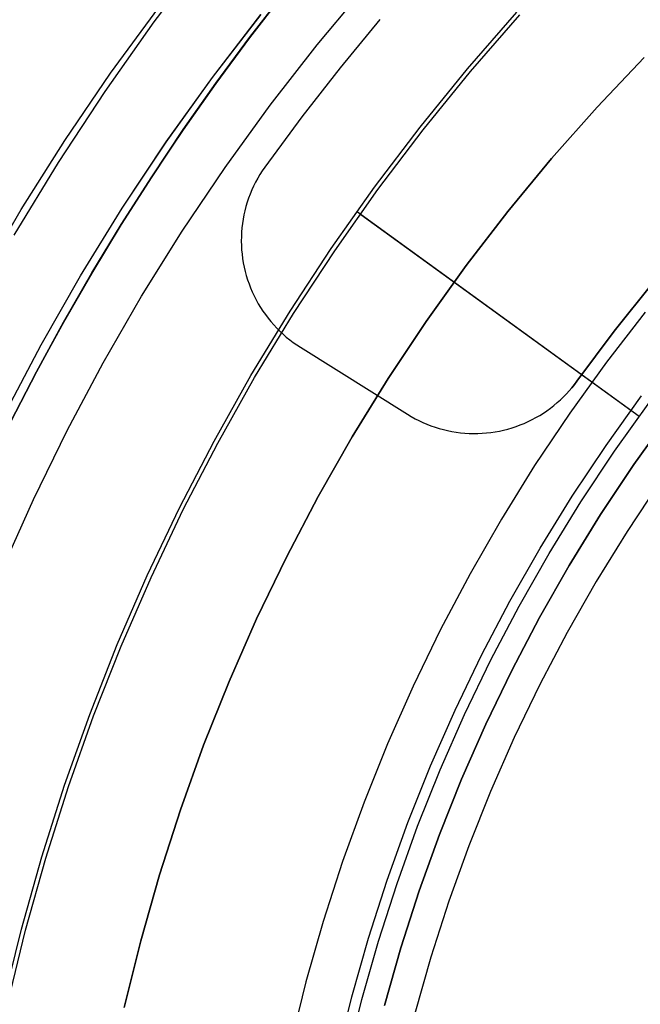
# Model space of a CAD drawing. Header units: millimetres. Extents: x 8926 to 10090, y -5004 to -3986.
# Tile 105 of 256: x 9490.62 to 9495.54, y -4349.98 to -4342.17. Entities that reach past the tile are written whole.
import ezdxf

# ---------------------------------------------------------------- set-up
doc = ezdxf.new("R2010")
doc.units = ezdxf.units.MM
for name, color, linetype in [('1', 7, 'Continuous'), ('COLOR EXT', 7, 'Continuous'), ('PLASTICO NEGRO', 7, 'Continuous')]:
    doc.layers.add(name, color=color, linetype=linetype)
doc.layers.add('BLANCO METALICO', color=7, linetype='Continuous', true_color=0xededed)

msp = doc.modelspace()

# ---------------------------------------------------------------- linework, layer by layer
at = {"layer": '1', "color": 250, "true_color": 0x111111}
for p, q in [((9491.6867, -4342.1833, 145.4778), (9492.0938, -4341.646, 145.4778)), ((9492.7187, -4341.9521, 98.1043), (9492.4437, -4342.3076, 98.1043)), ((9492.4437, -4342.3076, 102.5366), (9492.7187, -4341.9521, 102.5366)), ((9492.4452, -4342.3087, 41.909), (9492.7202, -4341.9532, 41.909)), ((9492.4452, -4342.3087, 46.313), (9492.7202, -4341.9532, 46.313)), ((9491.3421, -4342.5902, 145.4778), (9491.7238, -4342.0686, 145.4778)), ((9494.1707, -4342.5545, 39.9852), (9494.5623, -4342.1049, 39.9852)), ((9491.2981, -4342.7342, 145.4778), (9491.6867, -4342.1833, 145.4778)), ((9492.1485, -4342.6228, 100.3203), (9492.5329, -4342.1234, 100.3203)), ((9492.15, -4342.6239, 44.111), (9492.5343, -4342.1246, 44.111)), ((9494.1957, -4342.5762, 104.4947), (9494.5865, -4342.1275, 104.4947)), ((9492.4437, -4342.3076, 98.1043), (9492.1768, -4342.6693, 98.1043)), ((9492.1768, -4342.6693, 102.5366), (9492.4437, -4342.3076, 102.5366)), ((9492.1783, -4342.6704, 41.909), (9492.4452, -4342.3087, 41.909)), ((9492.1783, -4342.6704, 46.313), (9492.4452, -4342.3087, 46.313)), ((9493.7947, -4343.0171, 39.9852), (9494.1707, -4342.5545, 39.9852)), ((9493.8205, -4343.0379, 104.4947), (9494.1957, -4342.5762, 104.4947)), ((9490.9785, -4343.1245, 145.4778), (9491.3421, -4342.5902, 145.4778)), ((9491.7816, -4343.1352, 100.3203), (9492.1485, -4342.6228, 100.3203)), ((9491.7831, -4343.1363, 44.111), (9492.15, -4342.6239, 44.111)), ((9490.9285, -4343.298, 145.4778), (9491.2981, -4342.7342, 145.4778)), ((9492.1768, -4342.6693, 98.1043), (9491.9181, -4343.037, 98.1043)), ((9491.9181, -4343.037, 102.5366), (9492.1768, -4342.6693, 102.5366)), ((9491.9196, -4343.0381, 41.909), (9492.1783, -4342.6704, 41.909)), ((9491.9196, -4343.0381, 46.313), (9492.1783, -4342.6704, 46.313)), ((9491.9181, -4343.037, 98.1043), (9491.6679, -4343.4105, 98.1043)), ((9491.6679, -4343.4105, 102.5366), (9491.9181, -4343.037, 102.5366)), ((9491.6694, -4343.4116, 41.909), (9491.9196, -4343.0381, 41.909)), ((9491.6694, -4343.4116, 46.313), (9491.9196, -4343.0381, 46.313)), ((9493.4346, -4343.4923, 39.9852), (9493.7947, -4343.0171, 39.9852)), ((9493.4611, -4343.5122, 104.4947), (9493.8205, -4343.0379, 104.4947)), ((9490.6333, -4343.6709, 145.4778), (9490.9785, -4343.1245, 145.4778)), ((9491.4326, -4343.6599, 100.3203), (9491.7816, -4343.1352, 100.3203)), ((9491.4342, -4343.6609, 44.111), (9491.7831, -4343.1363, 44.111)), ((9490.5784, -4343.8741, 145.4778), (9490.9285, -4343.298, 145.4778)), ((9491.6679, -4343.4105, 98.1043), (9491.4261, -4343.7896, 98.1043)), ((9491.4261, -4343.7896, 102.5366), (9491.6679, -4343.4105, 102.5366)), ((9491.4277, -4343.7906, 41.909), (9491.6694, -4343.4116, 41.909)), ((9491.4277, -4343.7906, 46.313), (9491.6694, -4343.4116, 46.313)), ((9493.091, -4343.9795, 39.9852), (9493.4346, -4343.4923, 39.9852)), ((9493.1182, -4343.9984, 104.4947), (9493.4611, -4343.5122, 104.4947)), ((9490.307, -4344.2288, 145.4778), (9490.6333, -4343.6709, 145.4778)), ((9491.102, -4344.1964, 100.3203), (9491.4326, -4343.6599, 100.3203)), ((9491.1036, -4344.1974, 44.111), (9491.4342, -4343.6609, 44.111)), ((9495.531, -4345.3141, 39.3074), (9493.2994, -4343.6927, 39.9743)), ((9495.465, -4345.2661, 105.1278), (9493.3263, -4343.7122, 104.5052)), ((9491.4261, -4343.7896, 98.1043), (9491.193, -4344.1739, 98.1043)), ((9491.193, -4344.1739, 102.5366), (9491.4261, -4343.7896, 102.5366)), ((9491.1946, -4344.1749, 41.909), (9491.4277, -4343.7906, 41.909)), ((9491.1946, -4344.1749, 46.313), (9491.4277, -4343.7906, 46.313)), ((9492.7642, -4344.4782, 39.9852), (9493.091, -4343.9795, 39.9852)), ((9492.792, -4344.4961, 104.4947), (9493.1182, -4343.9984, 104.4947)), ((9490.79, -4344.744, 100.3203), (9491.102, -4344.1964, 100.3203)), ((9490.7916, -4344.7449, 44.111), (9491.1036, -4344.1974, 44.111)), ((9491.193, -4344.1739, 98.1043), (9490.9688, -4344.5634, 98.1043)), ((9490.9688, -4344.5634, 102.5366), (9491.193, -4344.1739, 102.5366)), ((9490.9704, -4344.5643, 41.909), (9491.1946, -4344.1749, 41.909)), ((9490.9704, -4344.5643, 46.313), (9491.1946, -4344.1749, 46.313)), ((9492.4545, -4344.9876, 39.9852), (9492.7642, -4344.4782, 39.9852)), ((9492.483, -4345.0045, 104.4947), (9492.792, -4344.4961, 104.4947)), ((9490.9688, -4344.5634, 98.1043), (9490.7535, -4344.9576, 98.1043)), ((9490.7535, -4344.9576, 102.5366), (9490.9688, -4344.5634, 102.5366)), ((9490.7551, -4344.9585, 41.909), (9490.9704, -4344.5643, 41.909)), ((9490.7551, -4344.9585, 46.313), (9490.9704, -4344.5643, 46.313)), ((9490.4972, -4345.302, 100.3203), (9490.79, -4344.744, 100.3203)), ((9490.4988, -4345.3028, 44.111), (9490.7916, -4344.7449, 44.111)), ((9490.7535, -4344.9576, 98.1043), (9490.5473, -4345.3565, 98.1043)), ((9490.5473, -4345.3565, 102.5366), (9490.7535, -4344.9576, 102.5366)), ((9490.5489, -4345.3573, 41.909), (9490.7551, -4344.9585, 41.909)), ((9490.5489, -4345.3573, 46.313), (9490.7551, -4344.9585, 46.313)), ((9492.1624, -4345.5074, 39.9852), (9492.4545, -4344.9876, 39.9852)), ((9492.1915, -4345.5232, 104.4947), (9492.483, -4345.0045, 104.4947)), ((9495.2693, -4345.5426, 105.1278), (9495.551, -4345.1491, 105.1278)), ((9495.3364, -4345.5889, 39.3074), (9495.6165, -4345.1978, 39.3074)), ((9491.8882, -4346.0368, 39.9852), (9492.1624, -4345.5074, 39.9852)), ((9491.9178, -4346.0516, 104.4947), (9492.1915, -4345.5232, 104.4947)), ((9495.0013, -4345.9455, 105.1278), (9495.2693, -4345.5426, 105.1278)), ((9495.07, -4345.9895, 39.3074), (9495.3364, -4345.5889, 39.3074)), ((9494.7474, -4346.3574, 105.1278), (9495.0013, -4345.9455, 105.1278)), ((9494.8176, -4346.399, 39.3074), (9495.07, -4345.9895, 39.3074)), ((9491.6322, -4346.5752, 39.9852), (9491.8882, -4346.0368, 39.9852)), ((9491.6623, -4346.5889, 104.4947), (9491.9178, -4346.0516, 104.4947)), ((9494.5079, -4346.7779, 105.1278), (9494.7474, -4346.3574, 105.1278)), ((9494.5794, -4346.817, 39.3074), (9494.8176, -4346.399, 39.3074)), ((9491.3947, -4347.122, 39.9852), (9491.6322, -4346.5752, 39.9852)), ((9491.4253, -4347.1347, 104.4947), (9491.6623, -4346.5889, 104.4947)), ((9494.283, -4347.2063, 105.1278), (9494.5079, -4346.7779, 105.1278)), ((9494.3559, -4347.243, 39.3074), (9494.5794, -4346.817, 39.3074)), ((9491.176, -4347.6767, 39.9852), (9491.3947, -4347.122, 39.9852)), ((9491.207, -4347.6882, 104.4947), (9491.4253, -4347.1347, 104.4947)), ((9494.073, -4347.6423, 105.1278), (9494.283, -4347.2063, 105.1278)), ((9494.1471, -4347.6764, 39.3074), (9494.3559, -4347.243, 39.3074)), ((9493.8782, -4348.0853, 105.1278), (9494.073, -4347.6423, 105.1278)), ((9490.9763, -4348.2384, 39.9852), (9491.176, -4347.6767, 39.9852)), ((9491.0077, -4348.2488, 104.4947), (9491.207, -4347.6882, 104.4947)), ((9493.9535, -4348.1168, 39.3074), (9494.1471, -4347.6764, 39.3074)), ((9493.6989, -4348.5347, 105.1278), (9493.8782, -4348.0853, 105.1278)), ((9493.7751, -4348.5636, 39.3074), (9493.9535, -4348.1168, 39.3074)), ((9490.7958, -4348.8066, 39.9852), (9490.9763, -4348.2384, 39.9852)), ((9490.8276, -4348.816, 104.4947), (9491.0077, -4348.2488, 104.4947)), ((9493.5351, -4348.99, 105.1278), (9493.6989, -4348.5347, 105.1278)), ((9493.6123, -4349.0163, 39.3074), (9493.7751, -4348.5636, 39.3074)), ((9490.6349, -4349.3807, 39.9852), (9490.7958, -4348.8066, 39.9852)), ((9490.6669, -4349.3889, 104.4947), (9490.8276, -4348.816, 104.4947)), ((9493.3872, -4349.4508, 105.1278), (9493.5351, -4348.99, 105.1278)), ((9493.4653, -4349.4744, 39.3074), (9493.6123, -4349.0163, 39.3074)), ((9490.4936, -4349.9599, 39.9852), (9490.6349, -4349.3807, 39.9852)), ((9490.5259, -4349.9669, 104.4947), (9490.6669, -4349.3889, 104.4947)), ((9493.2552, -4349.9163, 105.1278), (9493.3872, -4349.4508, 105.1278)), ((9493.3341, -4349.9372, 39.3074), (9493.4653, -4349.4744, 39.3074)), ((9493.1394, -4350.3862, 105.1278), (9493.2552, -4349.9163, 105.1278)), ((9493.2189, -4350.4043, 39.3074), (9493.3341, -4349.9372, 39.3074))]:
    msp.add_line(p, q, dxfattribs=at)
at = {"layer": 'BLANCO METALICO'}
for p, q in [((9495.1983, -4342.8592, 230.1361), (9495.5727, -4342.4649, 230.1361)), ((9495.5727, -4342.4649, 251.5104), (9495.1983, -4342.8592, 251.5104)), ((9495.5727, -4342.4649, 240.8233), (9495.1983, -4342.8592, 240.8233)), ((9494.8377, -4343.2662, 230.1361), (9495.1983, -4342.8592, 230.1361)), ((9495.1983, -4342.8592, 251.5104), (9494.8377, -4343.2662, 251.5104)), ((9495.1983, -4342.8592, 240.8233), (9494.8377, -4343.2662, 240.8233)), ((9494.4914, -4343.6853, 230.1361), (9494.8377, -4343.2662, 230.1361)), ((9494.8377, -4343.2662, 251.5104), (9494.4914, -4343.6853, 251.5104)), ((9494.8377, -4343.2662, 240.8233), (9494.4914, -4343.6853, 240.8233)), ((9494.1598, -4344.1162, 230.1361), (9494.4914, -4343.6853, 230.1361)), ((9494.4914, -4343.6853, 251.5104), (9494.1598, -4344.1162, 251.5104)), ((9494.4914, -4343.6853, 240.8233), (9494.1598, -4344.1162, 240.8233)), ((9493.8433, -4344.5583, 230.1361), (9494.1598, -4344.1162, 230.1361)), ((9494.1598, -4344.1162, 251.5104), (9493.8433, -4344.5583, 251.5104)), ((9494.1598, -4344.1162, 240.8233), (9493.8433, -4344.5583, 240.8233)), ((9495.58, -4344.4858, 226.5104), (9495.2737, -4344.8808, 226.5104)), ((9493.5422, -4345.011, 230.1361), (9493.8433, -4344.5583, 230.1361)), ((9493.8433, -4344.5583, 251.5104), (9493.5422, -4345.011, 251.5104)), ((9493.8433, -4344.5583, 240.8233), (9493.5422, -4345.011, 240.8233)), ((9495.2737, -4344.8808, 226.5104), (9494.9813, -4345.2862, 226.5104)), ((9493.2569, -4345.4739, 230.1361), (9493.5422, -4345.011, 230.1361)), ((9493.5422, -4345.011, 251.5104), (9493.2569, -4345.4739, 251.5104)), ((9493.5422, -4345.011, 240.8233), (9493.2569, -4345.4739, 240.8233)), ((9494.9813, -4345.2862, 226.5104), (9494.7032, -4345.7015, 226.5104)), ((9495.7656, -4345.3085, 226.5104), (9495.4893, -4345.6944, 226.5104)), ((9495.4893, -4345.6944, 251.5104), (9495.7656, -4345.3085, 251.5104)), ((9495.7656, -4345.3085, 239.0104), (9495.4893, -4345.6944, 239.0104)), ((9492.9878, -4345.9463, 230.1361), (9493.2569, -4345.4739, 230.1361)), ((9493.2569, -4345.4739, 251.5104), (9492.9878, -4345.9463, 251.5104)), ((9493.2569, -4345.4739, 240.8233), (9492.9878, -4345.9463, 240.8233)), ((9494.7032, -4345.7015, 226.5104), (9494.4397, -4346.1262, 226.5104)), ((9495.4893, -4345.6944, 226.5104), (9495.2264, -4346.0897, 226.5104)), ((9495.2264, -4346.0897, 251.5104), (9495.4893, -4345.6944, 251.5104)), ((9495.4893, -4345.6944, 239.0104), (9495.2264, -4346.0897, 239.0104)), ((9492.7351, -4346.4277, 230.1361), (9492.9878, -4345.9463, 230.1361)), ((9492.9878, -4345.9463, 251.5104), (9492.7351, -4346.4277, 251.5104)), ((9492.9878, -4345.9463, 240.8233), (9492.7351, -4346.4277, 240.8233)), ((9495.2264, -4346.0897, 226.5104), (9494.9773, -4346.4937, 226.5104)), ((9494.9773, -4346.4937, 251.5104), (9495.2264, -4346.0897, 251.5104)), ((9495.2264, -4346.0897, 239.0104), (9494.9773, -4346.4937, 239.0104)), ((9494.4397, -4346.1262, 226.5104), (9494.191, -4346.5597, 226.5104)), ((9492.4992, -4346.9176, 230.1361), (9492.7351, -4346.4277, 230.1361)), ((9492.7351, -4346.4277, 251.5104), (9492.4992, -4346.9176, 251.5104)), ((9492.7351, -4346.4277, 240.8233), (9492.4992, -4346.9176, 240.8233)), ((9494.191, -4346.5597, 226.5104), (9493.9576, -4347.0017, 226.5104)), ((9494.9773, -4346.4937, 226.5104), (9494.7424, -4346.9062, 226.5104)), ((9494.7424, -4346.9062, 251.5104), (9494.9773, -4346.4937, 251.5104)), ((9494.9773, -4346.4937, 239.0104), (9494.7424, -4346.9062, 239.0104)), ((9492.2803, -4347.4153, 230.1361), (9492.4992, -4346.9176, 230.1361)), ((9492.4992, -4346.9176, 251.5104), (9492.2803, -4347.4153, 251.5104)), ((9492.4992, -4346.9176, 240.8233), (9492.2803, -4347.4153, 240.8233)), ((9494.7424, -4346.9062, 226.5104), (9494.5218, -4347.3265, 226.5104)), ((9494.5218, -4347.3265, 251.5104), (9494.7424, -4346.9062, 251.5104)), ((9494.7424, -4346.9062, 239.0104), (9494.5218, -4347.3265, 239.0104)), ((9493.9576, -4347.0017, 226.5104), (9493.7396, -4347.4515, 226.5104)), ((9494.5218, -4347.3265, 226.5104), (9494.3158, -4347.7541, 226.5104)), ((9494.3158, -4347.7541, 251.5104), (9494.5218, -4347.3265, 251.5104)), ((9494.5218, -4347.3265, 239.0104), (9494.3158, -4347.7541, 239.0104)), ((9492.0788, -4347.9203, 230.1361), (9492.2803, -4347.4153, 230.1361)), ((9492.2803, -4347.4153, 251.5104), (9492.0788, -4347.9203, 251.5104)), ((9492.2803, -4347.4153, 240.8233), (9492.0788, -4347.9203, 240.8233)), ((9493.7396, -4347.4515, 226.5104), (9493.5374, -4347.9086, 226.5104)), ((9494.3158, -4347.7541, 226.5104), (9494.1248, -4348.1886, 226.5104)), ((9494.1248, -4348.1886, 251.5104), (9494.3158, -4347.7541, 251.5104)), ((9494.3158, -4347.7541, 239.0104), (9494.1248, -4348.1886, 239.0104)), ((9491.8948, -4348.4319, 230.1361), (9492.0788, -4347.9203, 230.1361)), ((9492.0788, -4347.9203, 251.5104), (9491.8948, -4348.4319, 251.5104)), ((9492.0788, -4347.9203, 240.8233), (9491.8948, -4348.4319, 240.8233)), ((9493.5374, -4347.9086, 226.5104), (9493.3512, -4348.3724, 226.5104)), ((9494.1248, -4348.1886, 226.5104), (9493.9488, -4348.6295, 226.5104)), ((9493.9488, -4348.6295, 251.5104), (9494.1248, -4348.1886, 251.5104)), ((9494.1248, -4348.1886, 239.0104), (9493.9488, -4348.6295, 239.0104)), ((9491.7286, -4348.9496, 230.1361), (9491.8948, -4348.4319, 230.1361)), ((9491.8948, -4348.4319, 251.5104), (9491.7286, -4348.9496, 251.5104)), ((9491.8948, -4348.4319, 240.8233), (9491.7286, -4348.9496, 240.8233)), ((9493.3512, -4348.3724, 226.5104), (9493.1811, -4348.8424, 226.5104)), ((9493.9488, -4348.6295, 226.5104), (9493.7882, -4349.0761, 226.5104)), ((9493.7882, -4349.0761, 251.5104), (9493.9488, -4348.6295, 251.5104)), ((9493.9488, -4348.6295, 239.0104), (9493.7882, -4349.0761, 239.0104)), ((9493.1811, -4348.8424, 226.5104), (9493.0275, -4349.318, 226.5104)), ((9491.5803, -4349.4727, 230.1361), (9491.7286, -4348.9496, 230.1361)), ((9491.7286, -4348.9496, 251.5104), (9491.5803, -4349.4727, 251.5104)), ((9491.7286, -4348.9496, 240.8233), (9491.5803, -4349.4727, 240.8233)), ((9493.7882, -4349.0761, 226.5104), (9493.6431, -4349.5281, 226.5104)), ((9493.6431, -4349.5281, 251.5104), (9493.7882, -4349.0761, 251.5104)), ((9493.7882, -4349.0761, 239.0104), (9493.6431, -4349.5281, 239.0104)), ((9493.0275, -4349.318, 226.5104), (9492.8905, -4349.7987, 226.5104)), ((9491.4502, -4350.0006, 230.1361), (9491.5803, -4349.4727, 230.1361)), ((9491.5803, -4349.4727, 251.5104), (9491.4502, -4350.0006, 251.5104)), ((9491.5803, -4349.4727, 240.8233), (9491.4502, -4350.0006, 240.8233)), ((9493.6431, -4349.5281, 226.5104), (9493.5136, -4349.9848, 226.5104)), ((9493.5136, -4349.9848, 251.5104), (9493.6431, -4349.5281, 251.5104)), ((9493.6431, -4349.5281, 239.0104), (9493.5136, -4349.9848, 239.0104)), ((9492.8905, -4349.7987, 226.5104), (9492.7703, -4350.2838, 226.5104))]:
    msp.add_line(p, q, dxfattribs=at)
at = {"layer": 'BLANCO METALICO', "color": 3, "true_color": 0x00ff00}
for p, q in [((9495.694, -4345.8375, 218.114), (9495.436, -4346.2256, 218.114)), ((9495.436, -4346.2256, 218.114), (9495.1915, -4346.6223, 218.114)), ((9495.1915, -4346.6223, 218.114), (9494.9608, -4347.0273, 218.114)), ((9494.9608, -4347.0273, 218.114), (9494.7443, -4347.4399, 218.114)), ((9494.7443, -4347.4399, 218.114), (9494.5421, -4347.8598, 218.114)), ((9494.5421, -4347.8598, 218.114), (9494.3546, -4348.2865, 218.114)), ((9494.3546, -4348.2865, 218.114), (9494.1819, -4348.7193, 218.114)), ((9494.1819, -4348.7193, 218.114), (9494.0242, -4349.1579, 218.114)), ((9494.0242, -4349.1579, 218.114), (9493.8817, -4349.6016, 218.114)), ((9493.8817, -4349.6016, 218.114), (9493.7547, -4350.05, 218.114))]:
    msp.add_line(p, q, dxfattribs=at)
at = {"layer": 'COLOR EXT', "color": 30, "true_color": 0xff8d00}
for p, q in [((9492.9802, -4342.3639, 16.2621), (9493.37, -4341.8964, 16.2621)), ((9492.9802, -4342.3639, 19.7621), (9493.37, -4341.8964, 19.7621)), ((9492.9802, -4342.3639, 18.0121), (9493.37, -4341.8964, 18.0121)), ((9492.6066, -4342.8444, 16.2621), (9492.9802, -4342.3639, 16.2621)), ((9492.6066, -4342.8444, 19.7621), (9492.9802, -4342.3639, 19.7621)), ((9492.6066, -4342.8444, 18.0121), (9492.9802, -4342.3639, 18.0121)), ((9492.2498, -4343.3375, 16.2621), (9492.6066, -4342.8444, 16.2621)), ((9492.2498, -4343.3375, 19.7621), (9492.6066, -4342.8444, 19.7621)), ((9492.2498, -4343.3375, 18.0121), (9492.6066, -4342.8444, 18.0121)), ((9491.91, -4343.8426, 16.2621), (9492.2498, -4343.3375, 16.2621)), ((9491.91, -4343.8426, 19.7621), (9492.2498, -4343.3375, 19.7621)), ((9491.91, -4343.8426, 18.0121), (9492.2498, -4343.3375, 18.0121)), ((9491.5878, -4344.359, 16.2621), (9491.91, -4343.8426, 16.2621)), ((9491.5878, -4344.359, 19.7621), (9491.91, -4343.8426, 19.7621)), ((9491.5878, -4344.359, 18.0121), (9491.91, -4343.8426, 18.0121)), ((9491.2834, -4344.8861, 16.2621), (9491.5878, -4344.359, 16.2621)), ((9491.2834, -4344.8861, 19.7621), (9491.5878, -4344.359, 19.7621)), ((9491.2834, -4344.8861, 18.0121), (9491.5878, -4344.359, 18.0121)), ((9490.9973, -4345.4234, 16.2621), (9491.2834, -4344.8861, 16.2621)), ((9490.9973, -4345.4234, 19.7621), (9491.2834, -4344.8861, 19.7621)), ((9490.9973, -4345.4234, 18.0121), (9491.2834, -4344.8861, 18.0121)), ((9490.7298, -4345.9702, 16.2621), (9490.9973, -4345.4234, 16.2621)), ((9490.7298, -4345.9702, 19.7621), (9490.9973, -4345.4234, 19.7621)), ((9490.7298, -4345.9702, 18.0121), (9490.9973, -4345.4234, 18.0121)), ((9490.4812, -4346.5258, 16.2621), (9490.7298, -4345.9702, 16.2621)), ((9490.4812, -4346.5258, 19.7621), (9490.7298, -4345.9702, 19.7621)), ((9490.4812, -4346.5258, 18.0121), (9490.7298, -4345.9702, 18.0121))]:
    msp.add_line(p, q, dxfattribs=at)
at = {"layer": 'PLASTICO NEGRO', "color": 254, "true_color": 0xcad1ee}
for p, q in [((9493.4771, -4342.1647, 31.0621), (9493.1617, -4342.5462, 31.0621)), ((9493.4771, -4342.1647, 29.5621), (9493.1617, -4342.5462, 29.5621)), ((9493.4771, -4342.1647, 30.3121), (9493.1617, -4342.5462, 30.3121)), ((9493.1617, -4342.5462, 31.0621), (9492.8572, -4342.9364, 31.0621)), ((9493.1617, -4342.5462, 29.5621), (9492.8572, -4342.9364, 29.5621)), ((9493.1617, -4342.5462, 30.3121), (9492.8572, -4342.9364, 30.3121)), ((9493.0081, -4342.7402, 29.5621), (9493.0081, -4342.7402, 31.0621)), ((9492.8572, -4342.9364, 31.0621), (9492.5639, -4343.3351, 31.0621)), ((9492.8572, -4342.9364, 29.5621), (9492.5639, -4343.3351, 29.5621)), ((9492.8572, -4342.9364, 30.3121), (9492.5639, -4343.3351, 30.3121)), ((9492.5639, -4343.3351, 29.5621), (9492.5442, -4343.3637, 29.5621)), ((9492.5639, -4343.3351, 31.0621), (9492.5442, -4343.3637, 31.0621)), ((9492.5639, -4343.3351, 30.3121), (9492.5442, -4343.3637, 30.3121)), ((9492.5639, -4343.3351, 31.0621), (9492.5639, -4343.3351, 29.5621)), ((9492.5079, -4343.4229, 29.5621), (9492.4913, -4343.4533, 29.5621)), ((9492.5079, -4343.4229, 31.0621), (9492.4913, -4343.4533, 31.0621)), ((9492.5079, -4343.4229, 30.3121), (9492.4913, -4343.4533, 30.3121)), ((9492.5255, -4343.393, 29.5621), (9492.5079, -4343.4229, 29.5621)), ((9492.5255, -4343.393, 31.0621), (9492.5079, -4343.4229, 31.0621)), ((9492.5255, -4343.393, 30.3121), (9492.5079, -4343.4229, 30.3121)), ((9492.5442, -4343.3637, 29.5621), (9492.5255, -4343.393, 29.5621)), ((9492.5442, -4343.3637, 31.0621), (9492.5255, -4343.393, 31.0621)), ((9492.5442, -4343.3637, 30.3121), (9492.5255, -4343.393, 30.3121)), ((9492.4758, -4343.4844, 29.5621), (9492.4613, -4343.5159, 29.5621)), ((9492.4758, -4343.4844, 31.0621), (9492.4613, -4343.5159, 31.0621)), ((9492.4758, -4343.4844, 30.3121), (9492.4613, -4343.5159, 30.3121)), ((9492.4913, -4343.4533, 29.5621), (9492.4758, -4343.4844, 29.5621)), ((9492.4913, -4343.4533, 31.0621), (9492.4758, -4343.4844, 31.0621)), ((9492.4913, -4343.4533, 30.3121), (9492.4758, -4343.4844, 30.3121)), ((9492.4358, -4343.5805, 29.5621), (9492.4247, -4343.6134, 29.5621)), ((9492.4358, -4343.5805, 31.0621), (9492.4247, -4343.6134, 31.0621)), ((9492.4358, -4343.5805, 30.3121), (9492.4247, -4343.6134, 30.3121)), ((9492.448, -4343.548, 29.5621), (9492.4358, -4343.5805, 29.5621)), ((9492.448, -4343.548, 31.0621), (9492.4358, -4343.5805, 31.0621)), ((9492.448, -4343.548, 30.3121), (9492.4358, -4343.5805, 30.3121)), ((9492.4613, -4343.5159, 29.5621), (9492.448, -4343.548, 29.5621)), ((9492.4613, -4343.5159, 31.0621), (9492.448, -4343.548, 31.0621)), ((9492.4613, -4343.5159, 30.3121), (9492.448, -4343.548, 30.3121)), ((9492.4147, -4343.6466, 29.5621), (9492.4059, -4343.6802, 29.5621)), ((9492.4147, -4343.6466, 31.0621), (9492.4059, -4343.6802, 31.0621)), ((9492.4147, -4343.6466, 30.3121), (9492.4059, -4343.6802, 30.3121)), ((9492.4247, -4343.6134, 29.5621), (9492.4147, -4343.6466, 29.5621)), ((9492.4247, -4343.6134, 31.0621), (9492.4147, -4343.6466, 31.0621)), ((9492.4247, -4343.6134, 30.3121), (9492.4147, -4343.6466, 30.3121)), ((9492.3919, -4343.7482, 29.5621), (9492.3867, -4343.7825, 29.5621)), ((9492.3919, -4343.7482, 31.0621), (9492.3867, -4343.7825, 31.0621)), ((9492.3919, -4343.7482, 30.3121), (9492.3867, -4343.7825, 30.3121)), ((9492.3983, -4343.7141, 29.5621), (9492.3919, -4343.7482, 29.5621)), ((9492.3983, -4343.7141, 31.0621), (9492.3919, -4343.7482, 31.0621)), ((9492.3983, -4343.7141, 30.3121), (9492.3919, -4343.7482, 30.3121)), ((9492.4059, -4343.6802, 29.5621), (9492.3983, -4343.7141, 29.5621)), ((9492.4059, -4343.6802, 31.0621), (9492.3983, -4343.7141, 31.0621)), ((9492.4059, -4343.6802, 30.3121), (9492.3983, -4343.7141, 30.3121)), ((9492.3826, -4343.817, 29.5621), (9492.3798, -4343.8516, 29.5621)), ((9492.3826, -4343.817, 31.0621), (9492.3798, -4343.8516, 31.0621)), ((9492.3826, -4343.817, 30.3121), (9492.3798, -4343.8516, 30.3121)), ((9492.3867, -4343.7825, 29.5621), (9492.3826, -4343.817, 29.5621)), ((9492.3867, -4343.7825, 31.0621), (9492.3826, -4343.817, 31.0621)), ((9492.3867, -4343.7825, 30.3121), (9492.3826, -4343.817, 30.3121)), ((9492.3781, -4343.8862, 29.5621), (9492.3777, -4343.9209, 29.5621)), ((9492.3781, -4343.8862, 31.0621), (9492.3777, -4343.9209, 31.0621)), ((9492.3781, -4343.8862, 30.3121), (9492.3777, -4343.9209, 30.3121)), ((9492.3798, -4343.8516, 29.5621), (9492.3781, -4343.8862, 29.5621)), ((9492.3798, -4343.8516, 31.0621), (9492.3781, -4343.8862, 31.0621)), ((9492.3798, -4343.8516, 30.3121), (9492.3781, -4343.8862, 30.3121)), ((9492.3777, -4343.9209, 29.5621), (9492.3785, -4343.9556, 29.5621)), ((9492.3777, -4343.9209, 31.0621), (9492.3785, -4343.9556, 31.0621)), ((9492.3777, -4343.9209, 30.3121), (9492.3785, -4343.9556, 30.3121)), ((9492.3785, -4343.9556, 29.5621), (9492.3804, -4343.9903, 29.5621)), ((9492.3785, -4343.9556, 31.0621), (9492.3804, -4343.9903, 31.0621)), ((9492.3785, -4343.9556, 30.3121), (9492.3804, -4343.9903, 30.3121)), ((9492.3804, -4343.9903, 29.5621), (9492.3836, -4344.0249, 29.5621)), ((9492.3804, -4343.9903, 31.0621), (9492.3836, -4344.0249, 31.0621)), ((9492.3804, -4343.9903, 30.3121), (9492.3836, -4344.0249, 30.3121)), ((9492.3836, -4344.0249, 29.5621), (9492.388, -4344.0593, 29.5621)), ((9492.3836, -4344.0249, 31.0621), (9492.388, -4344.0593, 31.0621)), ((9492.3836, -4344.0249, 30.3121), (9492.388, -4344.0593, 30.3121)), ((9492.388, -4344.0593, 29.5621), (9492.3935, -4344.0936, 29.5621)), ((9492.388, -4344.0593, 31.0621), (9492.3935, -4344.0936, 31.0621)), ((9492.388, -4344.0593, 30.3121), (9492.3935, -4344.0936, 30.3121)), ((9492.3935, -4344.0936, 29.5621), (9492.4003, -4344.1276, 29.5621)), ((9492.3935, -4344.0936, 31.0621), (9492.4003, -4344.1276, 31.0621)), ((9492.3935, -4344.0936, 30.3121), (9492.4003, -4344.1276, 30.3121)), ((9492.4003, -4344.1276, 29.5621), (9492.4082, -4344.1614, 29.5621)), ((9492.4003, -4344.1276, 31.0621), (9492.4082, -4344.1614, 31.0621)), ((9492.4003, -4344.1276, 30.3121), (9492.4082, -4344.1614, 30.3121)), ((9492.4082, -4344.1614, 29.5621), (9492.4173, -4344.1949, 29.5621)), ((9492.4082, -4344.1614, 31.0621), (9492.4173, -4344.1949, 31.0621)), ((9492.4082, -4344.1614, 30.3121), (9492.4173, -4344.1949, 30.3121)), ((9492.4173, -4344.1949, 29.5621), (9492.4275, -4344.2281, 29.5621)), ((9492.4173, -4344.1949, 31.0621), (9492.4275, -4344.2281, 31.0621)), ((9492.4173, -4344.1949, 30.3121), (9492.4275, -4344.2281, 30.3121)), ((9492.4275, -4344.2281, 29.5621), (9492.4389, -4344.2608, 29.5621)), ((9492.4275, -4344.2281, 31.0621), (9492.4389, -4344.2608, 31.0621)), ((9492.4275, -4344.2281, 30.3121), (9492.4389, -4344.2608, 30.3121)), ((9492.4389, -4344.2608, 29.5621), (9492.4514, -4344.2932, 29.5621)), ((9492.4389, -4344.2608, 31.0621), (9492.4514, -4344.2932, 31.0621)), ((9492.4389, -4344.2608, 30.3121), (9492.4514, -4344.2932, 30.3121)), ((9492.4514, -4344.2932, 29.5621), (9492.4651, -4344.3251, 29.5621)), ((9492.4514, -4344.2932, 31.0621), (9492.4651, -4344.3251, 31.0621)), ((9492.4514, -4344.2932, 30.3121), (9492.4651, -4344.3251, 30.3121)), ((9495.3345, -4344.6357, 29.5621), (9495.6439, -4344.2493, 29.5621)), ((9495.3345, -4344.6357, 31.0621), (9495.6439, -4344.2493, 31.0621)), ((9495.6439, -4344.2493, 30.3121), (9495.3345, -4344.6357, 30.3121)), ((9492.4651, -4344.3251, 29.5621), (9492.4798, -4344.3566, 29.5621)), ((9492.4651, -4344.3251, 31.0621), (9492.4798, -4344.3566, 31.0621)), ((9492.4651, -4344.3251, 30.3121), (9492.4798, -4344.3566, 30.3121)), ((9492.4798, -4344.3566, 29.5621), (9492.4956, -4344.3875, 29.5621)), ((9492.4798, -4344.3566, 31.0621), (9492.4956, -4344.3875, 31.0621)), ((9492.4798, -4344.3566, 30.3121), (9492.4956, -4344.3875, 30.3121)), ((9492.4956, -4344.3875, 29.5621), (9492.5125, -4344.4178, 29.5621)), ((9492.4956, -4344.3875, 31.0621), (9492.5125, -4344.4178, 31.0621)), ((9492.4956, -4344.3875, 30.3121), (9492.5125, -4344.4178, 30.3121)), ((9492.5125, -4344.4178, 29.5621), (9492.5305, -4344.4475, 29.5621)), ((9492.5125, -4344.4178, 31.0621), (9492.5305, -4344.4475, 31.0621)), ((9492.5125, -4344.4178, 30.3121), (9492.5305, -4344.4475, 30.3121)), ((9492.5305, -4344.4475, 29.5621), (9492.5494, -4344.4766, 29.5621)), ((9492.5305, -4344.4475, 31.0621), (9492.5494, -4344.4766, 31.0621)), ((9492.5305, -4344.4475, 30.3121), (9492.5494, -4344.4766, 30.3121)), ((9492.5494, -4344.4766, 29.5621), (9492.5693, -4344.505, 29.5621)), ((9492.5494, -4344.4766, 31.0621), (9492.5693, -4344.505, 31.0621)), ((9492.5494, -4344.4766, 30.3121), (9492.5693, -4344.505, 30.3121)), ((9492.5693, -4344.505, 29.5621), (9492.5903, -4344.5327, 29.5621)), ((9492.5693, -4344.505, 31.0621), (9492.5903, -4344.5327, 31.0621)), ((9492.5693, -4344.505, 30.3121), (9492.5903, -4344.5327, 30.3121)), ((9492.5903, -4344.5327, 29.5621), (9492.6121, -4344.5596, 29.5621)), ((9492.5903, -4344.5327, 31.0621), (9492.6121, -4344.5596, 31.0621)), ((9492.5903, -4344.5327, 30.3121), (9492.6121, -4344.5596, 30.3121)), ((9492.6121, -4344.5596, 29.5621), (9492.6349, -4344.5858, 29.5621)), ((9492.6121, -4344.5596, 31.0621), (9492.6349, -4344.5858, 31.0621)), ((9492.6121, -4344.5596, 30.3121), (9492.6349, -4344.5858, 30.3121)), ((9492.6349, -4344.5858, 29.5621), (9492.6586, -4344.6112, 29.5621)), ((9492.6349, -4344.5858, 31.0621), (9492.6586, -4344.6112, 31.0621)), ((9492.6349, -4344.5858, 30.3121), (9492.6586, -4344.6112, 30.3121)), ((9492.6457, -4344.5975, 29.5621), (9492.6457, -4344.5975, 31.0621)), ((9492.6586, -4344.6112, 29.5621), (9492.6832, -4344.6357, 29.5621)), ((9492.6586, -4344.6112, 31.0621), (9492.6832, -4344.6357, 31.0621)), ((9492.6586, -4344.6112, 30.3121), (9492.6832, -4344.6357, 30.3121)), ((9492.6832, -4344.6357, 29.5621), (9492.7085, -4344.6594, 29.5621)), ((9492.6832, -4344.6357, 31.0621), (9492.7085, -4344.6594, 31.0621)), ((9492.6832, -4344.6357, 30.3121), (9492.7085, -4344.6594, 30.3121)), ((9492.7085, -4344.6594, 29.5621), (9492.7347, -4344.6822, 29.5621)), ((9492.7085, -4344.6594, 31.0621), (9492.7347, -4344.6822, 31.0621)), ((9492.7085, -4344.6594, 30.3121), (9492.7347, -4344.6822, 30.3121)), ((9492.7347, -4344.6822, 29.5621), (9492.7617, -4344.704, 29.5621)), ((9492.7347, -4344.6822, 31.0621), (9492.7617, -4344.704, 31.0621)), ((9492.7347, -4344.6822, 30.3121), (9492.7617, -4344.704, 30.3121)), ((9495.0384, -4345.0324, 29.5621), (9495.3345, -4344.6357, 29.5621)), ((9495.0384, -4345.0324, 31.0621), (9495.3345, -4344.6357, 31.0621)), ((9495.3345, -4344.6357, 30.3121), (9495.0384, -4345.0324, 30.3121)), ((9492.7617, -4344.704, 29.5621), (9492.7894, -4344.7249, 29.5621)), ((9492.7617, -4344.704, 31.0621), (9492.7894, -4344.7249, 31.0621)), ((9492.7617, -4344.704, 30.3121), (9492.7894, -4344.7249, 30.3121)), ((9492.7894, -4344.7249, 29.5621), (9492.8178, -4344.7449, 29.5621)), ((9492.7894, -4344.7249, 31.0621), (9492.8178, -4344.7449, 31.0621)), ((9492.7894, -4344.7249, 30.3121), (9492.8178, -4344.7449, 30.3121)), ((9492.8178, -4344.7449, 29.5621), (9492.8469, -4344.7638, 29.5621)), ((9492.8178, -4344.7449, 31.0621), (9492.8469, -4344.7638, 31.0621)), ((9492.8178, -4344.7449, 30.3121), (9492.8469, -4344.7638, 30.3121)), ((9492.8469, -4344.7638, 29.5621), (9493.6961, -4345.2956, 29.5621)), ((9492.8469, -4344.7638, 31.0621), (9492.8469, -4344.7638, 29.5621)), ((9492.8469, -4344.7638, 31.0621), (9493.6961, -4345.2956, 31.0621)), ((9492.8469, -4344.7638, 30.3121), (9493.6961, -4345.2956, 30.3121)), ((9493.2715, -4345.0297, 29.5621), (9493.2715, -4345.0297, 31.0621)), ((9494.9982, -4345.0845, 29.5621), (9495.0187, -4345.0588, 29.5621)), ((9495.0187, -4345.0588, 31.0621), (9494.9982, -4345.0845, 31.0621)), ((9494.9982, -4345.0845, 30.3121), (9495.0187, -4345.0588, 30.3121)), ((9495.0187, -4345.0588, 29.5621), (9495.0384, -4345.0324, 29.5621)), ((9495.0384, -4345.0324, 31.0621), (9495.0187, -4345.0588, 31.0621)), ((9495.0187, -4345.0588, 30.3121), (9495.0384, -4345.0324, 30.3121)), ((9495.0384, -4345.0324, 29.5621), (9495.0384, -4345.0324, 31.0621)), ((9494.9318, -4345.1573, 29.5621), (9494.9548, -4345.1338, 29.5621)), ((9494.9548, -4345.1338, 31.0621), (9494.9318, -4345.1573, 31.0621)), ((9494.9318, -4345.1573, 30.3121), (9494.9548, -4345.1338, 30.3121)), ((9494.9548, -4345.1338, 29.5621), (9494.9769, -4345.1095, 29.5621)), ((9494.9769, -4345.1095, 31.0621), (9494.9548, -4345.1338, 31.0621)), ((9494.9548, -4345.1338, 30.3121), (9494.9769, -4345.1095, 30.3121)), ((9494.9769, -4345.1095, 29.5621), (9494.9982, -4345.0845, 29.5621)), ((9494.9982, -4345.0845, 31.0621), (9494.9769, -4345.1095, 31.0621)), ((9494.9769, -4345.1095, 30.3121), (9494.9982, -4345.0845, 30.3121)), ((9494.829, -4345.2465, 29.5621), (9494.8561, -4345.2253, 29.5621)), ((9494.829, -4345.2465, 31.0621), (9494.8561, -4345.2253, 31.0621)), ((9494.829, -4345.2465, 30.3121), (9494.8561, -4345.2253, 30.3121)), ((9494.8561, -4345.2253, 29.5621), (9494.8825, -4345.2031, 29.5621)), ((9494.8561, -4345.2253, 31.0621), (9494.8825, -4345.2031, 31.0621)), ((9494.8561, -4345.2253, 30.3121), (9494.8825, -4345.2031, 30.3121)), ((9494.8825, -4345.2031, 29.5621), (9494.9081, -4345.1801, 29.5621)), ((9494.8825, -4345.2031, 31.0621), (9494.9081, -4345.1801, 31.0621)), ((9494.8825, -4345.2031, 30.3121), (9494.9081, -4345.1801, 30.3121)), ((9494.9081, -4345.1801, 29.5621), (9494.9318, -4345.1573, 29.5621)), ((9494.9318, -4345.1573, 31.0621), (9494.9081, -4345.1801, 31.0621)), ((9494.9081, -4345.1801, 30.3121), (9494.9318, -4345.1573, 30.3121)), ((9494.9081, -4345.1801, 31.0621), (9494.9081, -4345.1801, 29.5621)), ((9493.6961, -4345.2956, 29.5621), (9493.6961, -4345.2956, 31.0621)), ((9493.6961, -4345.2956, 29.5621), (9493.7256, -4345.3134, 29.5621)), ((9493.6961, -4345.2956, 31.0621), (9493.7256, -4345.3134, 31.0621)), ((9493.6961, -4345.2956, 30.3121), (9493.7256, -4345.3134, 30.3121)), ((9494.7136, -4345.3216, 29.5621), (9494.7434, -4345.3043, 29.5621)), ((9494.7136, -4345.3216, 31.0621), (9494.7434, -4345.3043, 31.0621)), ((9494.7136, -4345.3216, 30.3121), (9494.7434, -4345.3043, 30.3121)), ((9494.7434, -4345.3043, 29.5621), (9494.7726, -4345.286, 29.5621)), ((9494.7434, -4345.3043, 31.0621), (9494.7726, -4345.286, 31.0621)), ((9494.7434, -4345.3043, 30.3121), (9494.7726, -4345.286, 30.3121)), ((9494.7726, -4345.286, 29.5621), (9494.8011, -4345.2668, 29.5621)), ((9494.7726, -4345.286, 31.0621), (9494.8011, -4345.2668, 31.0621)), ((9494.7726, -4345.286, 30.3121), (9494.8011, -4345.2668, 30.3121)), ((9494.8011, -4345.2668, 29.5621), (9494.829, -4345.2465, 29.5621)), ((9494.8011, -4345.2668, 31.0621), (9494.829, -4345.2465, 31.0621)), ((9494.8011, -4345.2668, 30.3121), (9494.829, -4345.2465, 30.3121)), ((9493.7256, -4345.3134, 29.5621), (9493.7557, -4345.3301, 29.5621)), ((9493.7256, -4345.3134, 31.0621), (9493.7557, -4345.3301, 31.0621)), ((9493.7256, -4345.3134, 30.3121), (9493.7557, -4345.3301, 30.3121)), ((9493.7557, -4345.3301, 29.5621), (9493.7864, -4345.3458, 29.5621)), ((9493.7557, -4345.3301, 31.0621), (9493.7864, -4345.3458, 31.0621)), ((9493.7557, -4345.3301, 30.3121), (9493.7864, -4345.3458, 30.3121)), ((9493.7864, -4345.3458, 29.5621), (9493.8175, -4345.3605, 29.5621)), ((9493.7864, -4345.3458, 31.0621), (9493.8175, -4345.3605, 31.0621)), ((9493.7864, -4345.3458, 30.3121), (9493.8175, -4345.3605, 30.3121)), ((9493.8175, -4345.3605, 29.5621), (9493.8492, -4345.374, 29.5621)), ((9493.8175, -4345.3605, 31.0621), (9493.8492, -4345.374, 31.0621)), ((9493.8175, -4345.3605, 30.3121), (9493.8492, -4345.374, 30.3121)), ((9493.8492, -4345.374, 29.5621), (9493.8813, -4345.3865, 29.5621)), ((9493.8492, -4345.374, 31.0621), (9493.8813, -4345.3865, 31.0621)), ((9493.8492, -4345.374, 30.3121), (9493.8813, -4345.3865, 30.3121)), ((9493.8813, -4345.3865, 29.5621), (9493.9138, -4345.3978, 29.5621)), ((9493.8813, -4345.3865, 31.0621), (9493.9138, -4345.3978, 31.0621)), ((9493.8813, -4345.3865, 30.3121), (9493.9138, -4345.3978, 30.3121)), ((9494.5567, -4345.3921, 29.5621), (9494.589, -4345.3802, 29.5621)), ((9494.5567, -4345.3921, 31.0621), (9494.589, -4345.3802, 31.0621)), ((9494.5567, -4345.3921, 30.3121), (9494.589, -4345.3802, 30.3121)), ((9494.589, -4345.3802, 29.5621), (9494.6209, -4345.3672, 29.5621)), ((9494.589, -4345.3802, 31.0621), (9494.6209, -4345.3672, 31.0621)), ((9494.589, -4345.3802, 30.3121), (9494.6209, -4345.3672, 30.3121)), ((9494.6209, -4345.3672, 29.5621), (9494.6523, -4345.3531, 29.5621)), ((9494.6209, -4345.3672, 31.0621), (9494.6523, -4345.3531, 31.0621)), ((9494.6209, -4345.3672, 30.3121), (9494.6523, -4345.3531, 30.3121)), ((9494.6523, -4345.3531, 29.5621), (9494.6832, -4345.3379, 29.5621)), ((9494.6523, -4345.3531, 31.0621), (9494.6832, -4345.3379, 31.0621)), ((9494.6523, -4345.3531, 30.3121), (9494.6832, -4345.3379, 30.3121)), ((9494.6832, -4345.3379, 29.5621), (9494.7136, -4345.3216, 29.5621)), ((9494.6832, -4345.3379, 31.0621), (9494.7136, -4345.3216, 31.0621)), ((9494.6832, -4345.3379, 30.3121), (9494.7136, -4345.3216, 30.3121)), ((9493.9138, -4345.3978, 29.5621), (9493.9467, -4345.408, 29.5621)), ((9493.9138, -4345.3978, 31.0621), (9493.9467, -4345.408, 31.0621)), ((9493.9138, -4345.3978, 30.3121), (9493.9467, -4345.408, 30.3121)), ((9493.9467, -4345.408, 29.5621), (9493.98, -4345.4171, 29.5621)), ((9493.9467, -4345.408, 31.0621), (9493.98, -4345.4171, 31.0621)), ((9493.9467, -4345.408, 30.3121), (9493.98, -4345.4171, 30.3121)), ((9493.98, -4345.4171, 29.5621), (9494.0135, -4345.4251, 29.5621)), ((9493.98, -4345.4171, 31.0621), (9494.0135, -4345.4251, 31.0621)), ((9493.98, -4345.4171, 30.3121), (9494.0135, -4345.4251, 30.3121)), ((9494.0135, -4345.4251, 29.5621), (9494.0473, -4345.4318, 29.5621)), ((9494.0135, -4345.4251, 31.0621), (9494.0473, -4345.4318, 31.0621)), ((9494.0135, -4345.4251, 30.3121), (9494.0473, -4345.4318, 30.3121)), ((9494.0473, -4345.4318, 29.5621), (9494.0813, -4345.4374, 29.5621)), ((9494.0473, -4345.4318, 31.0621), (9494.0813, -4345.4374, 31.0621)), ((9494.0473, -4345.4318, 30.3121), (9494.0813, -4345.4374, 30.3121)), ((9494.0813, -4345.4374, 29.5621), (9494.1154, -4345.4419, 29.5621)), ((9494.0813, -4345.4374, 31.0621), (9494.1154, -4345.4419, 31.0621)), ((9494.0813, -4345.4374, 30.3121), (9494.1154, -4345.4419, 30.3121)), ((9494.1154, -4345.4419, 29.5621), (9494.1497, -4345.4451, 29.5621)), ((9494.1154, -4345.4419, 31.0621), (9494.1497, -4345.4451, 31.0621)), ((9494.1154, -4345.4419, 30.3121), (9494.1497, -4345.4451, 30.3121)), ((9494.1497, -4345.4451, 29.5621), (9494.1841, -4345.4472, 29.5621)), ((9494.1497, -4345.4451, 31.0621), (9494.1841, -4345.4472, 31.0621)), ((9494.1497, -4345.4451, 30.3121), (9494.1841, -4345.4472, 30.3121)), ((9494.1841, -4345.4472, 29.5621), (9494.2185, -4345.448, 29.5621)), ((9494.1841, -4345.4472, 31.0621), (9494.2185, -4345.448, 31.0621)), ((9494.1841, -4345.4472, 30.3121), (9494.2185, -4345.448, 30.3121)), ((9494.2185, -4345.448, 29.5621), (9494.253, -4345.4477, 29.5621)), ((9494.2185, -4345.448, 31.0621), (9494.253, -4345.4477, 31.0621)), ((9494.2185, -4345.448, 30.3121), (9494.253, -4345.4477, 30.3121)), ((9494.253, -4345.4477, 29.5621), (9494.2874, -4345.4463, 29.5621)), ((9494.253, -4345.4477, 31.0621), (9494.2874, -4345.4463, 31.0621)), ((9494.253, -4345.4477, 30.3121), (9494.2874, -4345.4463, 30.3121)), ((9494.2874, -4345.4463, 29.5621), (9494.3217, -4345.4436, 29.5621)), ((9494.2874, -4345.4463, 31.0621), (9494.3217, -4345.4436, 31.0621)), ((9494.2874, -4345.4463, 30.3121), (9494.3217, -4345.4436, 30.3121)), ((9494.3217, -4345.4436, 29.5621), (9494.3559, -4345.4397, 29.5621)), ((9494.3217, -4345.4436, 31.0621), (9494.3559, -4345.4397, 31.0621)), ((9494.3217, -4345.4436, 30.3121), (9494.3559, -4345.4397, 30.3121)), ((9494.3559, -4345.4397, 29.5621), (9494.39, -4345.4347, 29.5621)), ((9494.3559, -4345.4397, 31.0621), (9494.39, -4345.4347, 31.0621)), ((9494.3559, -4345.4397, 30.3121), (9494.39, -4345.4347, 30.3121)), ((9494.39, -4345.4347, 29.5621), (9494.4239, -4345.4285, 29.5621)), ((9494.39, -4345.4347, 31.0621), (9494.4239, -4345.4285, 31.0621)), ((9494.39, -4345.4347, 30.3121), (9494.4239, -4345.4285, 30.3121)), ((9494.4239, -4345.4285, 29.5621), (9494.4576, -4345.4211, 29.5621)), ((9494.4239, -4345.4285, 31.0621), (9494.4576, -4345.4211, 31.0621)), ((9494.4239, -4345.4285, 30.3121), (9494.4576, -4345.4211, 30.3121)), ((9494.4576, -4345.4211, 29.5621), (9494.4909, -4345.4126, 29.5621)), ((9494.4576, -4345.4211, 31.0621), (9494.4909, -4345.4126, 31.0621)), ((9494.4576, -4345.4211, 30.3121), (9494.4909, -4345.4126, 30.3121)), ((9494.4909, -4345.4126, 29.5621), (9494.524, -4345.4029, 29.5621)), ((9494.4909, -4345.4126, 31.0621), (9494.524, -4345.4029, 31.0621)), ((9494.4909, -4345.4126, 30.3121), (9494.524, -4345.4029, 30.3121)), ((9494.524, -4345.4029, 29.5621), (9494.5567, -4345.3921, 29.5621)), ((9494.524, -4345.4029, 31.0621), (9494.5567, -4345.3921, 31.0621)), ((9494.524, -4345.4029, 30.3121), (9494.5567, -4345.3921, 30.3121))]:
    msp.add_line(p, q, dxfattribs=at)

doc.saveas('drawing.dxf')
